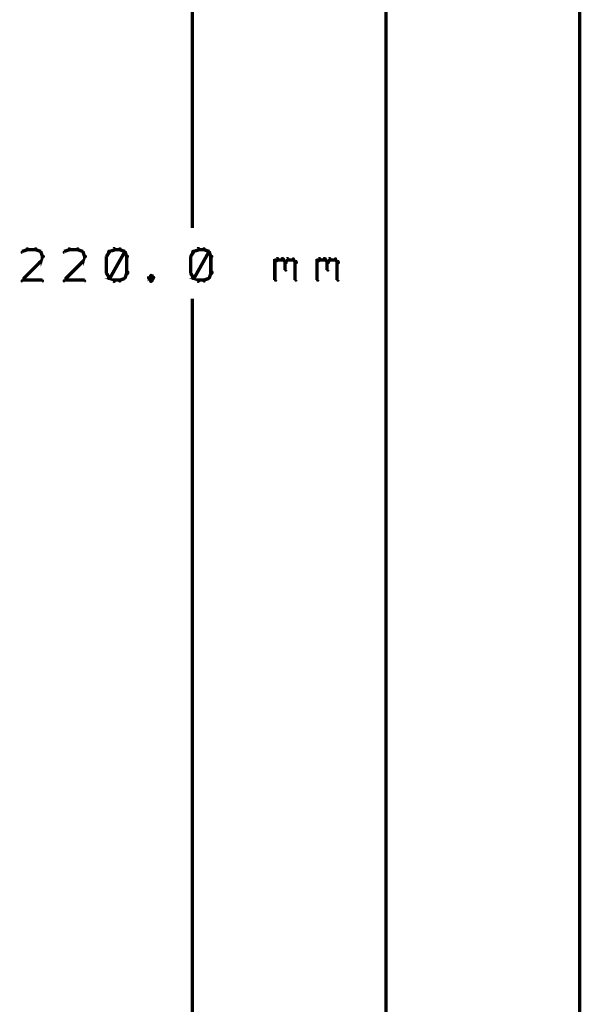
# Model space of a CAD drawing. Extents: x 98 to 599, y 121 to 517.
# Tile 61 of 77: x 557 to 591, y 233 to 291. Entities that reach past the tile are written whole.
import ezdxf

# ---------------------------------------------------------------- set-up
doc = ezdxf.new("R2010")
doc.units = 0
doc.layers.add('DIMENSIONS', color=2, linetype='CONTINUOUS')

msp = doc.modelspace()

# ---------------------------------------------------------------- linework, layer by layer
at = {"layer": 'DIMENSIONS', "color": 94}
for points in [[(567.5, 386.2, 0.1, 0.1, 1), (567.5, 386.2, 0, 0, 0), (567.5, 386.2, 0, 0, 0), (567.5, 386.2, 0.2, 0.2, 0), (567.5, 279, 0.2, 0.2, 0), (567.5, 279, 0, 0, 0), (567.5, 279, 0.1, 0.1, 0), (567.5, 279, 0.1, 0.1, 1), (567.5, 279, 0, 0, 0)], [(590.5, 167.8, 0.1, 0.1, 1), (590.5, 167.8, 0, 0, 0), (590.5, 167.8, 0, 0, 0), (590.5, 167.8, 0.2, 0.2, 0), (590.5, 329.8, 0.2, 0.2, 0), (590.5, 329.8, 0, 0, 0), (590.5, 329.8, 0.1, 0.1, 0), (590.5, 329.8, 0.1, 0.1, 1), (590.5, 329.8, 0, 0, 0)], [(579, 167.8, 0.1, 0.1, 1), (579, 167.8, 0, 0, 0), (579, 167.8, 0, 0, 0), (579, 167.8, 0.2, 0.2, 0), (579, 302.3, 0.2, 0.2, 0), (579, 302.3, 0, 0, 0), (579, 302.3, 0.1, 0.1, 0), (579, 302.3, 0.1, 0.1, 1), (579, 302.3, 0, 0, 0)], [(557.7, 277.7, 0.1, 0.1, 1), (557.7, 277.8, 0, 0, 0), (557.7, 277.7, 0, 0, 0), (557.7, 277.7, 0.2, 0.2, 0), (557.4, 277.6, 0.2, 0.2, 0), (557.4, 277.6, 0, 0, 0), (557.4, 277.6, 0.1, 0.1, 0), (557.4, 277.6, 0.1, 0.1, 1), (557.4, 277.5, 0, 0, 0)], [(558.2, 277.7, 0.1, 0.1, 1), (558.2, 277.8, 0, 0, 0), (558.2, 277.7, 0, 0, 0), (558.2, 277.7, 0.2, 0.2, 0), (557.7, 277.7, 0.2, 0.2, 0), (557.7, 277.7, 0, 0, 0), (557.7, 277.7, 0.1, 0.1, 0), (557.7, 277.8, 0.1, 0.1, 1), (557.7, 277.7, 0, 0, 0)], [(558.5, 277.5, 0.1, 0.1, 1), (558.5, 277.6, 0, 0, 0), (558.5, 277.6, 0, 0, 0), (558.5, 277.6, 0.2, 0.2, 0), (558.2, 277.7, 0.2, 0.2, 0), (558.2, 277.7, 0, 0, 0), (558.2, 277.7, 0.1, 0.1, 0), (558.2, 277.8, 0.1, 0.1, 1), (558.2, 277.7, 0, 0, 0)], [(558.6, 277.3, 0.1, 0.1, 1), (558.7, 277.3, 0, 0, 0), (558.6, 277.3, 0, 0, 0), (558.6, 277.3, 0.2, 0.2, 0), (558.5, 277.6, 0.2, 0.2, 0), (558.5, 277.6, 0, 0, 0), (558.5, 277.6, 0.1, 0.1, 0), (558.5, 277.6, 0.1, 0.1, 1), (558.4, 277.6, 0, 0, 0)], [(560.2, 277.7, 0.1, 0.1, 1), (560.2, 277.8, 0, 0, 0), (560.2, 277.7, 0, 0, 0), (560.2, 277.7, 0.2, 0.2, 0), (559.9, 277.6, 0.2, 0.2, 0), (559.9, 277.6, 0, 0, 0), (559.9, 277.6, 0.1, 0.1, 0), (559.9, 277.6, 0.1, 0.1, 1), (559.9, 277.5, 0, 0, 0)], [(560.7, 277.7, 0.1, 0.1, 1), (560.7, 277.8, 0, 0, 0), (560.7, 277.7, 0, 0, 0), (560.7, 277.7, 0.2, 0.2, 0), (560.2, 277.7, 0.2, 0.2, 0), (560.2, 277.7, 0, 0, 0), (560.2, 277.7, 0.1, 0.1, 0), (560.2, 277.8, 0.1, 0.1, 1), (560.2, 277.7, 0, 0, 0)], [(561, 277.5, 0.1, 0.1, 1), (561, 277.6, 0, 0, 0), (561, 277.6, 0, 0, 0), (561, 277.6, 0.2, 0.2, 0), (560.7, 277.7, 0.2, 0.2, 0), (560.7, 277.7, 0, 0, 0), (560.7, 277.7, 0.1, 0.1, 0), (560.7, 277.8, 0.1, 0.1, 1), (560.7, 277.7, 0, 0, 0)], [(561.1, 277.3, 0.1, 0.1, 1), (561.2, 277.3, 0, 0, 0), (561.1, 277.3, 0, 0, 0), (561.1, 277.3, 0.2, 0.2, 0), (561, 277.6, 0.2, 0.2, 0), (561, 277.6, 0, 0, 0), (561, 277.6, 0.1, 0.1, 0), (561, 277.6, 0.1, 0.1, 1), (560.9, 277.6, 0, 0, 0)], [(562.6, 277.6, 0.1, 0.1, 1), (562.5, 277.6, 0, 0, 0), (562.6, 277.6, 0, 0, 0), (562.6, 277.6, 0.2, 0.2, 0), (562.4, 277.3, 0.2, 0.2, 0), (562.4, 277.3, 0, 0, 0), (562.4, 277.3, 0.1, 0.1, 0), (562.4, 277.3, 0.1, 0.1, 1), (562.4, 277.3, 0, 0, 0)], [(562.9, 277.7, 0.1, 0.1, 1), (562.8, 277.8, 0, 0, 0), (562.9, 277.7, 0, 0, 0), (562.9, 277.7, 0.2, 0.2, 0), (562.6, 277.6, 0.2, 0.2, 0), (562.6, 277.6, 0, 0, 0), (562.6, 277.6, 0.1, 0.1, 0), (562.5, 277.6, 0.1, 0.1, 1), (562.6, 277.5, 0, 0, 0)], [(563.2, 277.7, 0.1, 0.1, 1), (563.2, 277.8, 0, 0, 0), (563.2, 277.7, 0, 0, 0), (563.2, 277.7, 0.2, 0.2, 0), (562.9, 277.7, 0.2, 0.2, 0), (562.9, 277.7, 0, 0, 0), (562.9, 277.7, 0.1, 0.1, 0), (562.9, 277.8, 0.1, 0.1, 1), (562.9, 277.7, 0, 0, 0)], [(563.5, 277.5, 0.1, 0.1, 1), (563.5, 277.6, 0, 0, 0), (563.5, 277.6, 0, 0, 0), (563.5, 277.6, 0.2, 0.2, 0), (563.2, 277.7, 0.2, 0.2, 0), (563.2, 277.7, 0, 0, 0), (563.2, 277.7, 0.1, 0.1, 0), (563.2, 277.8, 0.1, 0.1, 1), (563.2, 277.7, 0, 0, 0)], [(563.6, 277.3, 0.1, 0.1, 1), (563.7, 277.3, 0, 0, 0), (563.6, 277.3, 0, 0, 0), (563.6, 277.3, 0.2, 0.2, 0), (563.5, 277.6, 0.2, 0.2, 0), (563.5, 277.6, 0, 0, 0), (563.5, 277.6, 0.1, 0.1, 0), (563.5, 277.6, 0.1, 0.1, 1), (563.4, 277.6, 0, 0, 0)], [(567.6, 277.6, 0.1, 0.1, 1), (567.5, 277.6, 0, 0, 0), (567.6, 277.6, 0, 0, 0), (567.6, 277.6, 0.2, 0.2, 0), (567.4, 277.3, 0.2, 0.2, 0), (567.4, 277.3, 0, 0, 0), (567.4, 277.3, 0.1, 0.1, 0), (567.4, 277.3, 0.1, 0.1, 1), (567.4, 277.3, 0, 0, 0)], [(567.9, 277.7, 0.1, 0.1, 1), (567.8, 277.8, 0, 0, 0), (567.9, 277.7, 0, 0, 0), (567.9, 277.7, 0.2, 0.2, 0), (567.6, 277.6, 0.2, 0.2, 0), (567.6, 277.6, 0, 0, 0), (567.6, 277.6, 0.1, 0.1, 0), (567.5, 277.6, 0.1, 0.1, 1), (567.6, 277.5, 0, 0, 0)], [(568.2, 277.7, 0.1, 0.1, 1), (568.2, 277.8, 0, 0, 0), (568.2, 277.7, 0, 0, 0), (568.2, 277.7, 0.2, 0.2, 0), (567.9, 277.7, 0.2, 0.2, 0), (567.9, 277.7, 0, 0, 0), (567.9, 277.7, 0.1, 0.1, 0), (567.9, 277.8, 0.1, 0.1, 1), (567.9, 277.7, 0, 0, 0)], [(568.5, 277.5, 0.1, 0.1, 1), (568.5, 277.6, 0, 0, 0), (568.5, 277.6, 0, 0, 0), (568.5, 277.6, 0.2, 0.2, 0), (568.2, 277.7, 0.2, 0.2, 0), (568.2, 277.7, 0, 0, 0), (568.2, 277.7, 0.1, 0.1, 0), (568.2, 277.8, 0.1, 0.1, 1), (568.2, 277.7, 0, 0, 0)], [(568.6, 277.3, 0.1, 0.1, 1), (568.7, 277.3, 0, 0, 0), (568.6, 277.3, 0, 0, 0), (568.6, 277.3, 0.2, 0.2, 0), (568.5, 277.6, 0.2, 0.2, 0), (568.5, 277.6, 0, 0, 0), (568.5, 277.6, 0.1, 0.1, 0), (568.5, 277.6, 0.1, 0.1, 1), (568.4, 277.6, 0, 0, 0)], [(557.4, 275.9, 0.1, 0.1, 1), (557.4, 275.8, 0, 0, 0), (557.4, 275.9, 0, 0, 0), (557.4, 275.9, 0.2, 0.2, 0), (558.5, 277, 0.2, 0.2, 0), (558.5, 277, 0, 0, 0), (558.5, 277, 0.1, 0.1, 0), (558.5, 276.9, 0.1, 0.1, 1), (558.5, 277, 0, 0, 0)], [(558.4, 277, 0.1, 0.1, 1), (558.5, 276.9, 0, 0, 0), (558.5, 277, 0, 0, 0), (558.5, 277, 0.2, 0.2, 0), (558.6, 277.3, 0.2, 0.2, 0), (558.6, 277.3, 0, 0, 0), (558.6, 277.3, 0.1, 0.1, 0), (558.7, 277.3, 0.1, 0.1, 1), (558.6, 277.3, 0, 0, 0)], [(559.9, 275.9, 0.1, 0.1, 1), (559.9, 275.8, 0, 0, 0), (559.9, 275.9, 0, 0, 0), (559.9, 275.9, 0.2, 0.2, 0), (561, 277, 0.2, 0.2, 0), (561, 277, 0, 0, 0), (561, 277, 0.1, 0.1, 0), (561, 276.9, 0.1, 0.1, 1), (561, 277, 0, 0, 0)], [(560.9, 277, 0.1, 0.1, 1), (561, 276.9, 0, 0, 0), (561, 277, 0, 0, 0), (561, 277, 0.2, 0.2, 0), (561.1, 277.3, 0.2, 0.2, 0), (561.1, 277.3, 0, 0, 0), (561.1, 277.3, 0.1, 0.1, 0), (561.2, 277.3, 0.1, 0.1, 1), (561.1, 277.3, 0, 0, 0)], [(562.5, 277.3, 0.1, 0.1, 1), (562.4, 277.3, 0, 0, 0), (562.4, 277.3, 0, 0, 0), (562.4, 277.3, 0.2, 0.2, 0), (562.4, 276.3, 0.2, 0.2, 0), (562.4, 276.3, 0, 0, 0), (562.4, 276.3, 0.1, 0.1, 0), (562.4, 276.3, 0.1, 0.1, 1), (562.5, 276.3, 0, 0, 0)], [(562.5, 276.1, 0.1, 0.1, 1), (562.6, 276, 0, 0, 0), (562.6, 276, 0, 0, 0), (562.6, 276, 0.2, 0.2, 0), (563.5, 277.6, 0.2, 0.2, 0), (563.5, 277.6, 0, 0, 0), (563.5, 277.6, 0.1, 0.1, 0), (563.5, 277.6, 0.1, 0.1, 1), (563.5, 277.6, 0, 0, 0)], [(563.6, 276.3, 0.1, 0.1, 1), (563.7, 276.3, 0, 0, 0), (563.6, 276.3, 0, 0, 0), (563.6, 276.3, 0.2, 0.2, 0), (563.6, 277.3, 0.2, 0.2, 0), (563.6, 277.3, 0, 0, 0), (563.6, 277.3, 0.1, 0.1, 0), (563.7, 277.3, 0.1, 0.1, 1), (563.6, 277.3, 0, 0, 0)], [(567.5, 277.3, 0.1, 0.1, 1), (567.4, 277.3, 0, 0, 0), (567.4, 277.3, 0, 0, 0), (567.4, 277.3, 0.2, 0.2, 0), (567.4, 276.3, 0.2, 0.2, 0), (567.4, 276.3, 0, 0, 0), (567.4, 276.3, 0.1, 0.1, 0), (567.4, 276.3, 0.1, 0.1, 1), (567.5, 276.3, 0, 0, 0)], [(567.5, 276.1, 0.1, 0.1, 1), (567.6, 276, 0, 0, 0), (567.6, 276, 0, 0, 0), (567.6, 276, 0.2, 0.2, 0), (568.5, 277.6, 0.2, 0.2, 0), (568.5, 277.6, 0, 0, 0), (568.5, 277.6, 0.1, 0.1, 0), (568.5, 277.6, 0.1, 0.1, 1), (568.5, 277.6, 0, 0, 0)], [(568.6, 276.3, 0.1, 0.1, 1), (568.7, 276.3, 0, 0, 0), (568.6, 276.3, 0, 0, 0), (568.6, 276.3, 0.2, 0.2, 0), (568.6, 277.3, 0.2, 0.2, 0), (568.6, 277.3, 0, 0, 0), (568.6, 277.3, 0.1, 0.1, 0), (568.7, 277.3, 0.1, 0.1, 1), (568.6, 277.3, 0, 0, 0)], [(572.4, 277, 0.1, 0.1, 1), (572.4, 276.9, 0, 0, 0), (572.4, 277, 0, 0, 0), (572.4, 277, 0.2, 0.2, 0), (572.6, 277.1, 0.2, 0.2, 0), (572.6, 277.1, 0, 0, 0), (572.6, 277.1, 0.1, 0.1, 0), (572.6, 277.1, 0.1, 0.1, 1), (572.5, 277.2, 0, 0, 0)], [(572.4, 275.9, 0.1, 0.1, 1), (572.5, 275.9, 0, 0, 0), (572.4, 275.9, 0, 0, 0), (572.4, 275.9, 0.2, 0.2, 0), (572.4, 277.1, 0.2, 0.2, 0), (572.4, 277.1, 0, 0, 0), (572.4, 277.1, 0.1, 0.1, 0), (572.5, 277.1, 0.1, 0.1, 1), (572.4, 277.1, 0, 0, 0)], [(572.6, 277.2, 0.1, 0.1, 1), (572.6, 277.1, 0, 0, 0), (572.6, 277.1, 0, 0, 0), (572.6, 277.1, 0.2, 0.2, 0), (572.9, 277.1, 0.2, 0.2, 0), (572.9, 277.1, 0, 0, 0), (572.9, 277.1, 0.1, 0.1, 0), (572.9, 277.1, 0.1, 0.1, 1), (572.9, 277.2, 0, 0, 0)], [(572.9, 277.2, 0.1, 0.1, 1), (572.8, 277.1, 0, 0, 0), (572.9, 277.1, 0, 0, 0), (572.9, 277.1, 0.2, 0.2, 0), (573, 277, 0.2, 0.2, 0), (573, 277, 0, 0, 0), (573, 277, 0.1, 0.1, 0), (573, 276.9, 0.1, 0.1, 1), (573.1, 277, 0, 0, 0)], [(573, 277, 0.1, 0.1, 1), (573.1, 276.9, 0, 0, 0), (573, 277, 0, 0, 0), (573, 277, 0.2, 0.2, 0), (573.2, 277.1, 0.2, 0.2, 0), (573.2, 277.1, 0, 0, 0), (573.2, 277.1, 0.1, 0.1, 0), (573.2, 277.1, 0.1, 0.1, 1), (573.1, 277.2, 0, 0, 0)], [(573.1, 277, 0.1, 0.1, 1), (573, 277, 0, 0, 0), (573, 277, 0, 0, 0), (573, 277, 0.2, 0.2, 0), (573, 276.5, 0.2, 0.2, 0), (573, 276.5, 0, 0, 0), (573, 276.5, 0.1, 0.1, 0), (573, 276.5, 0.1, 0.1, 1), (573.1, 276.5, 0, 0, 0)], [(573.2, 277.2, 0.1, 0.1, 1), (573.2, 277.1, 0, 0, 0), (573.2, 277.1, 0, 0, 0), (573.2, 277.1, 0.2, 0.2, 0), (573.5, 277.1, 0.2, 0.2, 0), (573.5, 277.1, 0, 0, 0), (573.5, 277.1, 0.1, 0.1, 0), (573.5, 277.1, 0.1, 0.1, 1), (573.5, 277.2, 0, 0, 0)], [(573.5, 277.2, 0.1, 0.1, 1), (573.5, 277.1, 0, 0, 0), (573.5, 277.1, 0, 0, 0), (573.5, 277.1, 0.2, 0.2, 0), (573.6, 277, 0.2, 0.2, 0), (573.6, 277, 0, 0, 0), (573.6, 277, 0.1, 0.1, 0), (573.6, 276.9, 0.1, 0.1, 1), (573.7, 277, 0, 0, 0)], [(573.7, 277, 0.1, 0.1, 1), (573.6, 277, 0, 0, 0), (573.6, 277, 0, 0, 0), (573.6, 277, 0.2, 0.2, 0), (573.6, 275.9, 0.2, 0.2, 0), (573.6, 275.9, 0, 0, 0), (573.6, 275.9, 0.1, 0.1, 0), (573.6, 275.9, 0.1, 0.1, 1), (573.7, 275.9, 0, 0, 0)], [(574.9, 277, 0.1, 0.1, 1), (574.9, 276.9, 0, 0, 0), (574.9, 277, 0, 0, 0), (574.9, 277, 0.2, 0.2, 0), (575.1, 277.1, 0.2, 0.2, 0), (575.1, 277.1, 0, 0, 0), (575.1, 277.1, 0.1, 0.1, 0), (575.1, 277.1, 0.1, 0.1, 1), (575, 277.2, 0, 0, 0)], [(574.9, 275.9, 0.1, 0.1, 1), (575, 275.9, 0, 0, 0), (574.9, 275.9, 0, 0, 0), (574.9, 275.9, 0.2, 0.2, 0), (574.9, 277.1, 0.2, 0.2, 0), (574.9, 277.1, 0, 0, 0), (574.9, 277.1, 0.1, 0.1, 0), (575, 277.1, 0.1, 0.1, 1), (574.9, 277.1, 0, 0, 0)], [(575.1, 277.2, 0.1, 0.1, 1), (575.1, 277.1, 0, 0, 0), (575.1, 277.1, 0, 0, 0), (575.1, 277.1, 0.2, 0.2, 0), (575.4, 277.1, 0.2, 0.2, 0), (575.4, 277.1, 0, 0, 0), (575.4, 277.1, 0.1, 0.1, 0), (575.4, 277.1, 0.1, 0.1, 1), (575.4, 277.2, 0, 0, 0)], [(575.4, 277.2, 0.1, 0.1, 1), (575.3, 277.1, 0, 0, 0), (575.4, 277.1, 0, 0, 0), (575.4, 277.1, 0.2, 0.2, 0), (575.5, 277, 0.2, 0.2, 0), (575.5, 277, 0, 0, 0), (575.5, 277, 0.1, 0.1, 0), (575.5, 276.9, 0.1, 0.1, 1), (575.6, 277, 0, 0, 0)], [(575.5, 277, 0.1, 0.1, 1), (575.6, 276.9, 0, 0, 0), (575.5, 277, 0, 0, 0), (575.5, 277, 0.2, 0.2, 0), (575.7, 277.1, 0.2, 0.2, 0), (575.7, 277.1, 0, 0, 0), (575.7, 277.1, 0.1, 0.1, 0), (575.7, 277.1, 0.1, 0.1, 1), (575.6, 277.2, 0, 0, 0)], [(575.6, 277, 0.1, 0.1, 1), (575.5, 277, 0, 0, 0), (575.5, 277, 0, 0, 0), (575.5, 277, 0.2, 0.2, 0), (575.5, 276.5, 0.2, 0.2, 0), (575.5, 276.5, 0, 0, 0), (575.5, 276.5, 0.1, 0.1, 0), (575.5, 276.5, 0.1, 0.1, 1), (575.6, 276.5, 0, 0, 0)], [(575.7, 277.2, 0.1, 0.1, 1), (575.7, 277.1, 0, 0, 0), (575.7, 277.1, 0, 0, 0), (575.7, 277.1, 0.2, 0.2, 0), (576, 277.1, 0.2, 0.2, 0), (576, 277.1, 0, 0, 0), (576, 277.1, 0.1, 0.1, 0), (576, 277.1, 0.1, 0.1, 1), (576, 277.2, 0, 0, 0)], [(576, 277.2, 0.1, 0.1, 1), (576, 277.1, 0, 0, 0), (576, 277.1, 0, 0, 0), (576, 277.1, 0.2, 0.2, 0), (576.1, 277, 0.2, 0.2, 0), (576.1, 277, 0, 0, 0), (576.1, 277, 0.1, 0.1, 0), (576.1, 276.9, 0.1, 0.1, 1), (576.2, 277, 0, 0, 0)], [(576.2, 277, 0.1, 0.1, 1), (576.1, 277, 0, 0, 0), (576.1, 277, 0, 0, 0), (576.1, 277, 0.2, 0.2, 0), (576.1, 275.9, 0.2, 0.2, 0), (576.1, 275.9, 0, 0, 0), (576.1, 275.9, 0.1, 0.1, 0), (576.1, 275.9, 0.1, 0.1, 1), (576.2, 275.9, 0, 0, 0)], [(558.6, 275.8, 0.1, 0.1, 1), (558.6, 275.9, 0, 0, 0), (558.6, 275.9, 0, 0, 0), (558.6, 275.9, 0.2, 0.2, 0), (557.4, 275.9, 0.2, 0.2, 0), (557.4, 275.9, 0, 0, 0), (557.4, 275.9, 0.1, 0.1, 0), (557.4, 275.9, 0.1, 0.1, 1), (557.4, 275.8, 0, 0, 0)], [(561.1, 275.8, 0.1, 0.1, 1), (561.1, 275.9, 0, 0, 0), (561.1, 275.9, 0, 0, 0), (561.1, 275.9, 0.2, 0.2, 0), (559.9, 275.9, 0.2, 0.2, 0), (559.9, 275.9, 0, 0, 0), (559.9, 275.9, 0.1, 0.1, 0), (559.9, 275.9, 0.1, 0.1, 1), (559.9, 275.8, 0, 0, 0)], [(562.4, 276.4, 0.1, 0.1, 1), (562.4, 276.3, 0, 0, 0), (562.4, 276.3, 0, 0, 0), (562.4, 276.3, 0.2, 0.2, 0), (562.6, 276, 0.2, 0.2, 0), (562.6, 276, 0, 0, 0), (562.6, 276, 0.1, 0.1, 0), (562.5, 276, 0.1, 0.1, 1), (562.6, 276, 0, 0, 0)], [(562.6, 276.1, 0.1, 0.1, 1), (562.5, 276, 0, 0, 0), (562.6, 276, 0, 0, 0), (562.6, 276, 0.2, 0.2, 0), (562.9, 275.9, 0.2, 0.2, 0), (562.9, 275.9, 0, 0, 0), (562.9, 275.9, 0.1, 0.1, 0), (562.8, 275.8, 0.1, 0.1, 1), (562.9, 275.9, 0, 0, 0)], [(562.9, 275.9, 0.1, 0.1, 1), (562.9, 275.8, 0, 0, 0), (562.9, 275.9, 0, 0, 0), (562.9, 275.9, 0.2, 0.2, 0), (563.2, 275.9, 0.2, 0.2, 0), (563.2, 275.9, 0, 0, 0), (563.2, 275.9, 0.1, 0.1, 0), (563.2, 275.8, 0.1, 0.1, 1), (563.2, 275.9, 0, 0, 0)], [(563.2, 275.9, 0.1, 0.1, 1), (563.2, 275.8, 0, 0, 0), (563.2, 275.9, 0, 0, 0), (563.2, 275.9, 0.2, 0.2, 0), (563.5, 276, 0.2, 0.2, 0), (563.5, 276, 0, 0, 0), (563.5, 276, 0.1, 0.1, 0), (563.5, 276, 0.1, 0.1, 1), (563.5, 276.1, 0, 0, 0)], [(563.4, 276, 0.1, 0.1, 1), (563.5, 276, 0, 0, 0), (563.5, 276, 0, 0, 0), (563.5, 276, 0.2, 0.2, 0), (563.6, 276.3, 0.2, 0.2, 0), (563.6, 276.3, 0, 0, 0), (563.6, 276.3, 0.1, 0.1, 0), (563.7, 276.3, 0.1, 0.1, 1), (563.6, 276.4, 0, 0, 0)], [(565.1, 276.1, 0.1, 0.1, 1), (565, 276.2, 0, 0, 0), (565.1, 276.2, 0, 0, 0), (565.1, 276.2, 0.2, 0.2, 0), (564.9, 276, 0.2, 0.2, 0), (564.9, 276, 0, 0, 0), (564.9, 276, 0.1, 0.1, 0), (564.9, 276.1, 0.1, 0.1, 1), (564.9, 276, 0, 0, 0)], [(564.9, 276.1, 0.1, 0.1, 1), (564.9, 276, 0, 0, 0), (564.9, 276, 0, 0, 0), (564.9, 276, 0.2, 0.2, 0), (565.1, 275.9, 0.2, 0.2, 0), (565.1, 275.9, 0, 0, 0), (565.1, 275.9, 0.1, 0.1, 0), (565, 275.8, 0.1, 0.1, 1), (565.1, 275.9, 0, 0, 0)], [(565.2, 276, 0.1, 0.1, 1), (565.2, 276.1, 0, 0, 0), (565.2, 276, 0, 0, 0), (565.2, 276, 0.2, 0.2, 0), (565.1, 276.2, 0.2, 0.2, 0), (565.1, 276.2, 0, 0, 0), (565.1, 276.2, 0.1, 0.1, 0), (565.1, 276.2, 0.1, 0.1, 1), (565, 276.1, 0, 0, 0)], [(565, 275.9, 0.1, 0.1, 1), (565.1, 275.8, 0, 0, 0), (565.1, 275.9, 0, 0, 0), (565.1, 275.9, 0.2, 0.2, 0), (565.2, 276, 0.2, 0.2, 0), (565.2, 276, 0, 0, 0), (565.2, 276, 0.1, 0.1, 0), (565.2, 276, 0.1, 0.1, 1), (565.2, 276.1, 0, 0, 0)], [(567.4, 276.4, 0.1, 0.1, 1), (567.4, 276.3, 0, 0, 0), (567.4, 276.3, 0, 0, 0), (567.4, 276.3, 0.2, 0.2, 0), (567.6, 276, 0.2, 0.2, 0), (567.6, 276, 0, 0, 0), (567.6, 276, 0.1, 0.1, 0), (567.5, 276, 0.1, 0.1, 1), (567.6, 276, 0, 0, 0)], [(567.6, 276.1, 0.1, 0.1, 1), (567.5, 276, 0, 0, 0), (567.6, 276, 0, 0, 0), (567.6, 276, 0.2, 0.2, 0), (567.9, 275.9, 0.2, 0.2, 0), (567.9, 275.9, 0, 0, 0), (567.9, 275.9, 0.1, 0.1, 0), (567.8, 275.8, 0.1, 0.1, 1), (567.9, 275.9, 0, 0, 0)], [(567.9, 275.9, 0.1, 0.1, 1), (567.9, 275.8, 0, 0, 0), (567.9, 275.9, 0, 0, 0), (567.9, 275.9, 0.2, 0.2, 0), (568.2, 275.9, 0.2, 0.2, 0), (568.2, 275.9, 0, 0, 0), (568.2, 275.9, 0.1, 0.1, 0), (568.2, 275.8, 0.1, 0.1, 1), (568.2, 275.9, 0, 0, 0)], [(568.2, 275.9, 0.1, 0.1, 1), (568.2, 275.8, 0, 0, 0), (568.2, 275.9, 0, 0, 0), (568.2, 275.9, 0.2, 0.2, 0), (568.5, 276, 0.2, 0.2, 0), (568.5, 276, 0, 0, 0), (568.5, 276, 0.1, 0.1, 0), (568.5, 276, 0.1, 0.1, 1), (568.5, 276.1, 0, 0, 0)], [(568.4, 276, 0.1, 0.1, 1), (568.5, 276, 0, 0, 0), (568.5, 276, 0, 0, 0), (568.5, 276, 0.2, 0.2, 0), (568.6, 276.3, 0.2, 0.2, 0), (568.6, 276.3, 0, 0, 0), (568.6, 276.3, 0.1, 0.1, 0), (568.7, 276.3, 0.1, 0.1, 1), (568.6, 276.4, 0, 0, 0)], [(567.5, 167.8, 0.1, 0.1, 1), (567.5, 167.8, 0, 0, 0), (567.5, 167.8, 0, 0, 0), (567.5, 167.8, 0.2, 0.2, 0), (567.5, 274.8, 0.2, 0.2, 0), (567.5, 274.8, 0, 0, 0), (567.5, 274.8, 0.1, 0.1, 0), (567.5, 274.8, 0.1, 0.1, 1), (567.5, 274.8, 0, 0, 0)]]:
    msp.add_lwpolyline(points, format="xyseb", dxfattribs=at)

doc.saveas('drawing.dxf')
